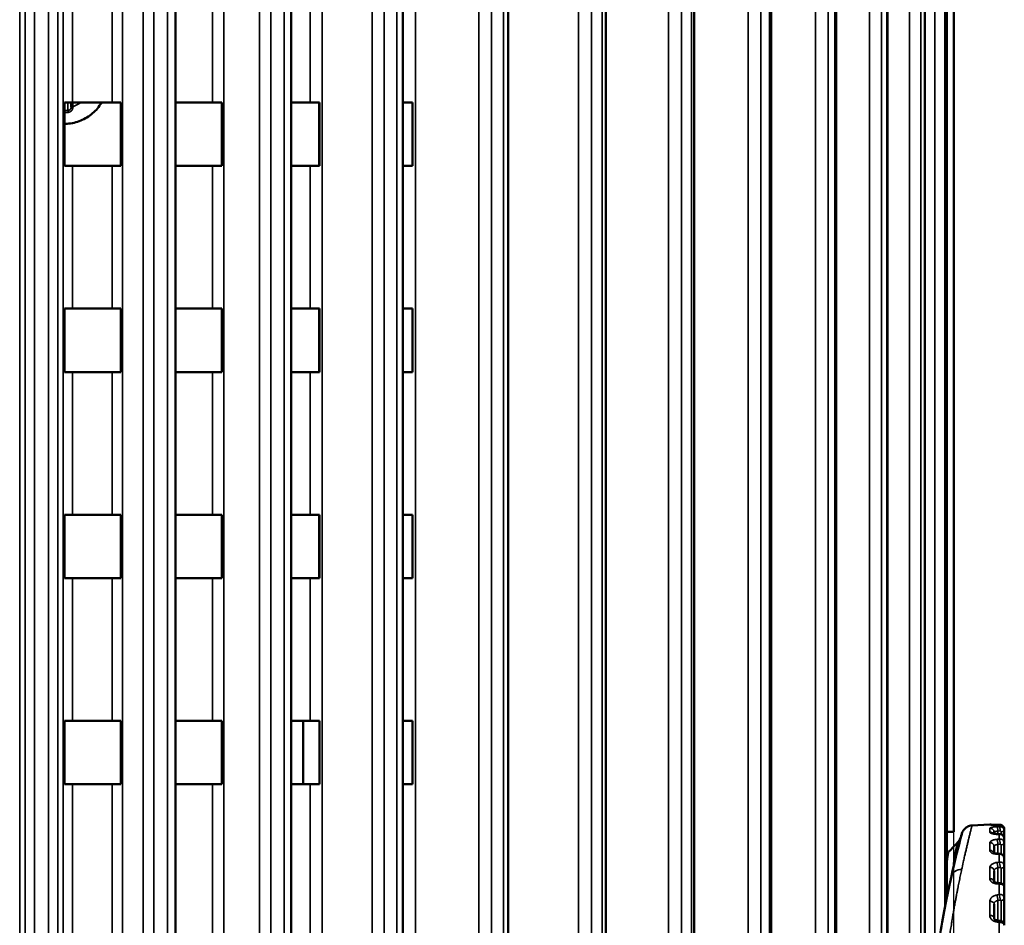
# Model space of a CAD drawing. Header units: millimetres. Extents: x 38 to 2514, y 38 to 1622.
# Tile 72 of 244: x 1073 to 1135, y 816 to 873. Entities that reach past the tile are written whole.
import ezdxf

# ---------------------------------------------------------------- set-up
doc = ezdxf.new("R2010")
doc.units = ezdxf.units.MM
doc.header["$LTSCALE"] = 7.692308
for name, color, linetype, lineweight in [('Dimension (ISO)', 7, 'Continuous', 25), ('Visible (ISO)', 7, 'Continuous', 50), ('Visible Narrow (ISO)', 7, 'Continuous', 35)]:
    doc.layers.add(name, color=color, linetype=linetype, lineweight=lineweight)
doc.styles.add('Note Text (ANSI)', font='tahoma.ttf')
doc.dimstyles.new('Default (ISO)', dxfattribs={"dimscale": 7.692308, "dimtxt": 1, "dimasz": 2.5, "dimexe": 3.175, "dimexo": 0, "dimgap": 0.762, "dimtad": 1, "dimrnd": 1e-08, "dimzin": 0, "dimdsep": 46, "dimtxsty": 'Note Text (ANSI)', "dimcen": 0.09, "dimdle": 10, "dimclrd": 1, "dimclre": 1, "dimclrt": 1, "dimazin": 0, "dimtfac": 3.5052, "dimtmove": 0, "dimatfit": 3, "dimfxl": 1, "dimtolj": 1, "dimtzin": 0, "dimlwd": -1, "dimlwe": -1, "dimarcsym": 0})

# ---------------------------------------------------------------- blocks, each defined once
blk = doc.blocks.new('*D19')
at = {"layer": 'Defpoints', "color": 0, "transparency": 16777216}
for p in [(1132.115, 1063.33), (1017.115, 770.693), (1132.115, 770.693)]:
    blk.add_point(p, dxfattribs=at)
at = {"layer": 'Dimension (ISO)', "color": 1, "transparency": 16777216}
for p, q in [((1017.115, 770.693), (1017.115, 1087.753)), ((1132.115, 770.693), (1132.115, 1087.753)), ((1036.346, 1063.33), (1112.885, 1063.33))]:
    blk.add_line(p, q, dxfattribs=at)
for points in [[(1036.346, 1066.535), (1036.346, 1060.125), (1017.115, 1063.33)], [(1112.885, 1066.535), (1112.885, 1060.125), (1132.115, 1063.33)]]:
    blk.add_solid(points, dxfattribs=at)
at = {"layer": 'Dimension (ISO)', "color": 1, "transparency": 16777216, "insert": (1024.38, 1079.255), "char_height": 7.69231, "attachment_point": 1, "style": 'Note Text (ANSI)'}
blk.add_mtext('\\A1;115.00 mm [4.528 in]', dxfattribs=at)

msp = doc.modelspace()

# ---------------------------------------------------------------- linework, layer by layer
at = {"layer": 'Visible (ISO)'}
for p, q in [((1083.066, 927.129), (1083.066, 775.343)), ((1090.354, 926.959), (1090.354, 775.343)), ((1097.384, 926.795), (1097.384, 775.343)), ((1104.035, 926.606), (1104.035, 775.343)), ((1110.192, 926.434), (1110.192, 775.343)), ((1115.751, 926.233), (1115.751, 775.343)), ((1120.616, 926.002), (1120.616, 775.343)), ((1124.704, 925.811), (1124.704, 775.343)), ((1127.946, 925.517), (1127.946, 775.343)), ((1130.286, 925.314), (1130.286, 775.343)), ((1131.683, 925.143), (1131.683, 817.676)), ((1132.115, 821.843), (1132.115, 924.943)), ((1076.059, 863.843), (1076.059, 867.843)), ((1076.565, 867.843), (1076.059, 867.843)), ((1076.485, 867.843), (1076.485, 867.579)), ((1079.073, 867.843), (1076.565, 867.843)), ((1079.073, 867.843), (1079.616, 867.843)), ((1079.616, 867.843), (1079.616, 863.843)), ((1085.404, 867.843), (1083.066, 867.843)), ((1085.404, 867.843), (1085.975, 867.843)), ((1085.975, 867.843), (1085.975, 863.843)), ((1091.551, 867.843), (1090.354, 867.843)), ((1091.551, 867.843), (1092.14, 867.843)), ((1092.115, 863.843), (1092.115, 867.843)), ((1092.14, 867.843), (1092.14, 863.843)), ((1097.408, 867.843), (1097.384, 867.843)), ((1097.408, 867.843), (1098.005, 867.843)), ((1098.005, 867.843), (1098.005, 863.843)), ((1076.485, 867.556), (1076.485, 867.579)), ((1076.565, 863.843), (1076.059, 863.843)), ((1079.073, 863.843), (1076.565, 863.843)), ((1079.073, 863.843), (1079.616, 863.843)), ((1085.404, 863.843), (1083.066, 863.843)), ((1085.404, 863.843), (1085.975, 863.843)), ((1091.551, 863.843), (1090.354, 863.843)), ((1091.551, 863.843), (1092.14, 863.843)), ((1097.408, 863.843), (1097.384, 863.843)), ((1097.408, 863.843), (1098.005, 863.843)), ((1076.059, 850.843), (1076.059, 854.843)), ((1076.565, 854.843), (1076.059, 854.843)), ((1079.073, 854.843), (1076.565, 854.843)), ((1079.073, 854.843), (1079.616, 854.843)), ((1079.616, 854.843), (1079.616, 850.843)), ((1085.404, 854.843), (1083.066, 854.843)), ((1085.404, 854.843), (1085.975, 854.843)), ((1085.975, 854.843), (1085.975, 850.843)), ((1091.551, 854.843), (1090.354, 854.843)), ((1091.551, 854.843), (1092.14, 854.843)), ((1092.115, 850.843), (1092.115, 854.843)), ((1092.14, 854.843), (1092.14, 850.843)), ((1097.408, 854.843), (1097.384, 854.843)), ((1097.408, 854.843), (1098.005, 854.843)), ((1098.005, 854.843), (1098.005, 850.843)), ((1076.565, 850.843), (1076.059, 850.843)), ((1079.073, 850.843), (1076.565, 850.843)), ((1079.073, 850.843), (1079.616, 850.843)), ((1085.404, 850.843), (1083.066, 850.843)), ((1085.404, 850.843), (1085.975, 850.843)), ((1091.551, 850.843), (1090.354, 850.843)), ((1091.551, 850.843), (1092.14, 850.843)), ((1097.408, 850.843), (1097.384, 850.843)), ((1097.408, 850.843), (1098.005, 850.843)), ((1076.059, 837.843), (1076.059, 841.843)), ((1076.565, 841.843), (1076.059, 841.843)), ((1079.073, 841.843), (1076.565, 841.843)), ((1079.073, 841.843), (1079.616, 841.843)), ((1079.616, 841.843), (1079.616, 837.843)), ((1085.404, 841.843), (1083.066, 841.843)), ((1085.404, 841.843), (1085.975, 841.843)), ((1085.975, 841.843), (1085.975, 837.843)), ((1091.551, 841.843), (1090.354, 841.843)), ((1091.551, 841.843), (1092.14, 841.843)), ((1092.115, 837.843), (1092.115, 841.843)), ((1092.14, 841.843), (1092.14, 837.843)), ((1097.408, 841.843), (1097.384, 841.843)), ((1097.408, 841.843), (1098.005, 841.843)), ((1098.005, 841.843), (1098.005, 837.843)), ((1076.565, 837.843), (1076.059, 837.843)), ((1079.073, 837.843), (1076.565, 837.843)), ((1079.073, 837.843), (1079.616, 837.843)), ((1085.404, 837.843), (1083.066, 837.843)), ((1085.404, 837.843), (1085.975, 837.843)), ((1091.551, 837.843), (1090.354, 837.843)), ((1091.551, 837.843), (1092.14, 837.843)), ((1097.408, 837.843), (1097.384, 837.843)), ((1097.408, 837.843), (1098.005, 837.843)), ((1076.059, 824.843), (1076.059, 828.843)), ((1076.565, 828.843), (1076.059, 828.843)), ((1079.073, 828.843), (1076.565, 828.843)), ((1079.073, 828.843), (1079.616, 828.843)), ((1079.616, 828.843), (1079.616, 824.843)), ((1085.404, 828.843), (1083.066, 828.843)), ((1085.404, 828.843), (1085.975, 828.843)), ((1085.975, 828.843), (1085.975, 824.843)), ((1091.551, 828.843), (1090.354, 828.843)), ((1091.115, 824.843), (1091.115, 828.843)), ((1091.551, 828.843), (1092.14, 828.843)), ((1092.14, 828.843), (1092.14, 824.843)), ((1097.408, 828.843), (1097.384, 828.843)), ((1097.408, 828.843), (1098.005, 828.843)), ((1098.005, 828.843), (1098.005, 824.843)), ((1076.565, 824.843), (1076.059, 824.843)), ((1079.073, 824.843), (1076.565, 824.843)), ((1079.073, 824.843), (1079.616, 824.843)), ((1085.404, 824.843), (1083.066, 824.843)), ((1085.404, 824.843), (1085.975, 824.843)), ((1091.551, 824.843), (1090.354, 824.843)), ((1091.551, 824.843), (1092.14, 824.843)), ((1097.408, 824.843), (1097.384, 824.843)), ((1097.408, 824.843), (1098.005, 824.843)), ((1131.683, 821.843), (1132.114, 821.843)), ((1132.115, 821.843), (1132.114, 821.843)), ((1133.269, 822.236), (1134.393, 822.295)), ((1134.656, 821.815), (1134.656, 821.714)), ((1134.85, 822.278), (1134.993, 822.283)), ((1135.306, 821.884), (1135.306, 821.983)), ((1135.306, 821.884), (1135.306, 821.398)), ((1132.356, 821.161), (1132.356, 821.161)), ((1132.568, 821.487), (1132.568, 821.487)), ((1134.86, 821.699), (1135.003, 821.699)), ((1135.306, 821.106), (1135.306, 821.398)), ((1131.815, 820.59), (1131.815, 820.59)), ((1134.656, 820.919), (1134.656, 820.502)), ((1135.306, 821.106), (1135.306, 820.156)), ((1134.869, 820.46), (1135.012, 820.455)), ((1135.306, 819.682), (1135.306, 820.156)), ((1132.074, 819.492), (1132.074, 819.492)), ((1134.656, 819.386), (1134.656, 818.697)), ((1135.306, 819.682), (1135.306, 818.31)), ((1134.878, 818.614), (1135.021, 818.604)), ((1135.306, 817.676), (1135.306, 818.31)), ((1135.306, 817.676), (1135.306, 816.15)), ((1134.656, 817.283), (1134.656, 816.401)), ((1134.887, 816.243), (1135.03, 816.228))]:
    msp.add_line(p, q, dxfattribs=at)
for start, end in [(66.34034, 93), (23.64769, 23.65165)]:
    msp.add_arc((1134.406, 822.045), 0.25, start, end, dxfattribs=at)
msp.add_ellipse((1134.406, 816.401), major_axis=(0.25, 0), ratio=0.640557, start_param=0.000001, end_param=0.000124, dxfattribs=at)
for points, knots in [([(1076.059, 866.499), (1076.081, 866.499), (1076.103, 866.5), (1076.419, 866.509), (1076.711, 866.565), (1077.262, 866.766), (1077.521, 866.91), (1077.981, 867.274), (1078.182, 867.493), (1078.366, 867.773), (1078.388, 867.807), (1078.409, 867.843)], [1.575779, 1.575779, 1.575779, 1.575779, 1.599997, 1.599997, 1.92, 1.92, 2.240003, 2.240003, 2.560004, 2.560004, 2.604735, 2.604735, 2.604735, 2.604735]), ([(1132.592, 821.577), (1132.605, 821.624), (1132.614, 821.66), (1132.624, 821.695), (1132.626, 821.704), (1132.628, 821.713), (1132.629, 821.715), (1132.629, 821.717), (1132.629, 821.717), (1132.63, 821.718), (1132.63, 821.719), (1132.63, 821.719), (1132.63, 821.719), (1132.63, 821.721), (1132.63, 821.721), (1132.631, 821.722), (1132.631, 821.723), (1132.631, 821.724), (1132.632, 821.725), (1132.633, 821.731), (1132.634, 821.735), (1132.658, 821.814), (1132.694, 821.885), (1132.784, 822.01), (1132.841, 822.066), (1132.967, 822.155), (1133.039, 822.189), (1133.164, 822.224), (1133.216, 822.233), (1133.269, 822.236)], [0.0067225, 0.0067225, 0.0067225, 0.0067225, 0.1102706, 0.1102706, 0.163125, 0.163125, 0.1883626, 0.1883626, 0.2072902, 0.2072902, 0.2090648, 0.2090648, 0.210496, 0.210496, 0.2108572, 0.2108572, 0.2110372, 0.2110372, 0.2114021, 0.2114021, 0.212853, 0.212853, 0.236034, 0.236034, 0.2591975, 0.2591975, 0.2823609, 0.2823609, 0.2981747, 0.2981747, 0.2981747, 0.2981747]), ([(1134.455, 822.277), (1134.455, 822.277), (1134.455, 822.277), (1134.456, 822.277), (1134.459, 822.277), (1134.47, 822.276), (1134.48, 822.275), (1134.51, 822.274), (1134.533, 822.273), (1134.593, 822.273), (1134.632, 822.273), (1134.72, 822.274), (1134.77, 822.275), (1134.832, 822.277), (1134.841, 822.277), (1134.85, 822.278)], [0.04076195, 0.04076195, 0.04076195, 0.04076195, 0.04160686, 0.04160686, 0.0467903, 0.0467903, 0.05494837, 0.05494837, 0.0670483, 0.0670483, 0.08198095, 0.08198095, 0.09808268, 0.09808268, 0.10093156, 0.10093156, 0.10093156, 0.10093156]), ([(1134.57, 821.735), (1134.57, 821.735), (1134.57, 821.735), (1134.573, 821.734), (1134.578, 821.732), (1134.593, 821.727), (1134.605, 821.724), (1134.636, 821.717), (1134.657, 821.713), (1134.709, 821.706), (1134.741, 821.703), (1134.802, 821.7), (1134.831, 821.699), (1134.86, 821.699)], [0.03176577, 0.03176577, 0.03176577, 0.03176577, 0.03397898, 0.03397898, 0.03991267, 0.03991267, 0.04725303, 0.04725303, 0.05649708, 0.05649708, 0.06763271, 0.06763271, 0.07654008, 0.07654008, 0.07654008, 0.07654008]), ([(1134.993, 822.283), (1135.026, 822.285), (1135.059, 822.281), (1135.12, 822.263), (1135.15, 822.248), (1135.202, 822.212), (1135.226, 822.189), (1135.264, 822.138), (1135.28, 822.109), (1135.3, 822.048), (1135.306, 822.016), (1135.306, 821.983)], [0, 0, 0, 0, 0.00970677, 0.00970677, 0.01927586, 0.01927586, 0.02886409, 0.02886409, 0.03845255, 0.03845255, 0.04819511, 0.04819511, 0.04819511, 0.04819511]), ([(1131.97, 819.031), (1132.178, 819.966), (1132.362, 820.691), (1132.515, 821.283), (1132.545, 821.398), (1132.568, 821.487)], [0, 0, 0, 0, 0.4940262, 0.4940262, 0.6464135, 0.6464135, 0.6464135, 0.6464135]), ([(1132.356, 821.161), (1132.392, 821.2), (1132.426, 821.241), (1132.485, 821.327), (1132.51, 821.372), (1132.54, 821.434), (1132.547, 821.451), (1132.561, 821.484), (1132.567, 821.5), (1132.575, 821.522), (1132.577, 821.529), (1132.582, 821.543), (1132.584, 821.55), (1132.588, 821.562), (1132.589, 821.566), (1132.591, 821.573), (1132.591, 821.575), (1132.592, 821.576)], [0, 0, 0, 0, 0.0158981, 0.0158981, 0.03138437, 0.03138437, 0.03701664, 0.03701664, 0.04280718, 0.04280718, 0.04577979, 0.04577979, 0.05015681, 0.05015681, 0.05494841, 0.05494841, 0.06173841, 0.06173841, 0.06173841, 0.06173841]), ([(1132.589, 821.568), (1132.603, 821.62), (1132.614, 821.658), (1132.624, 821.695), (1132.626, 821.704), (1132.628, 821.713), (1132.629, 821.715), (1132.629, 821.717), (1132.629, 821.717), (1132.629, 821.717)], [0, 0, 0, 0, 0.1102674, 0.1102674, 0.1631214, 0.1631214, 0.1883571, 0.1883571, 0.2042536, 0.2042536, 0.2042536, 0.2042536]), ([(1135.003, 821.699), (1135.035, 821.699), (1135.068, 821.694), (1135.13, 821.673), (1135.159, 821.658), (1135.21, 821.62), (1135.233, 821.596), (1135.27, 821.543), (1135.284, 821.514), (1135.302, 821.456), (1135.306, 821.427), (1135.306, 821.398)], [0, 0, 0, 0, 0.00976471, 0.00976471, 0.01939779, 0.01939779, 0.02906396, 0.02906396, 0.03870117, 0.03870117, 0.04722642, 0.04722642, 0.04722642, 0.04722642]), ([(1131.683, 820.474), (1131.722, 820.502), (1131.758, 820.534), (1131.8, 820.574), (1131.807, 820.582), (1131.815, 820.59)], [0.05012878, 0.05012878, 0.05012878, 0.05012878, 0.06490206, 0.06490206, 0.06840492, 0.06840492, 0.06840492, 0.06840492]), ([(1131.683, 820.474), (1131.722, 820.503), (1131.759, 820.535), (1131.801, 820.575), (1131.808, 820.583), (1131.815, 820.59)], [0.04989159, 0.04989159, 0.04989159, 0.04989159, 0.06489283, 0.06489283, 0.06810808, 0.06810808, 0.06810808, 0.06810808]), ([(1134.627, 820.518), (1134.627, 820.518), (1134.628, 820.517), (1134.634, 820.513), (1134.642, 820.508), (1134.663, 820.498), (1134.677, 820.493), (1134.713, 820.481), (1134.735, 820.476), (1134.788, 820.466), (1134.819, 820.463), (1134.857, 820.46), (1134.863, 820.46), (1134.869, 820.46)], [0.0237957, 0.0237957, 0.0237957, 0.0237957, 0.02820923, 0.02820923, 0.03547319, 0.03547319, 0.0431191, 0.0431191, 0.05196874, 0.05196874, 0.0619214, 0.0619214, 0.06385258, 0.06385258, 0.06385258, 0.06385258]), ([(1135.012, 820.455), (1135.045, 820.453), (1135.078, 820.447), (1135.14, 820.424), (1135.169, 820.407), (1135.219, 820.366), (1135.242, 820.341), (1135.276, 820.287), (1135.29, 820.257), (1135.303, 820.203), (1135.306, 820.179), (1135.306, 820.156)], [0, 0, 0, 0, 0.00989852, 0.00989852, 0.01965859, 0.01965859, 0.02941971, 0.02941971, 0.03905464, 0.03905464, 0.04610865, 0.04610865, 0.04610865, 0.04610865]), ([(1132.568, 791.199), (1132.496, 791.473), (1132.358, 791.998), (1132.009, 793.459), (1131.795, 794.411), (1131.362, 796.67), (1131.139, 798.018), (1130.779, 800.938), (1130.641, 802.551), (1130.515, 805.791), (1130.524, 807.458), (1130.679, 810.635), (1130.825, 812.187), (1131.195, 815.031), (1131.422, 816.356), (1131.755, 818.045), (1131.866, 818.566), (1131.97, 819.031)], [0, 0, 0, 0, 0.468295, 0.468295, 0.935598, 0.935598, 1.422324, 1.422324, 1.917027, 1.917027, 2.404433, 2.404433, 2.886119, 2.886119, 3.374467, 3.374467, 3.620462, 3.620462, 3.620462, 3.620462]), ([(1134.654, 818.701), (1134.654, 818.701), (1134.656, 818.697), (1134.666, 818.686), (1134.671, 818.682), (1134.689, 818.669), (1134.704, 818.659), (1134.742, 818.642), (1134.764, 818.635), (1134.816, 818.621), (1134.847, 818.616), (1134.878, 818.614)], [0.01282106, 0.01282106, 0.01282106, 0.01282106, 0.02265879, 0.02265879, 0.02799899, 0.02799899, 0.0368219, 0.0368219, 0.0455632, 0.0455632, 0.05534744, 0.05534744, 0.05534744, 0.05534744]), ([(1135.021, 818.604), (1135.055, 818.601), (1135.089, 818.593), (1135.15, 818.568), (1135.179, 818.55), (1135.229, 818.507), (1135.251, 818.481), (1135.283, 818.425), (1135.294, 818.395), (1135.304, 818.346), (1135.306, 818.328), (1135.306, 818.31)], [0, 0, 0, 0, 0.01011225, 0.01011225, 0.02005549, 0.02005549, 0.02990883, 0.02990883, 0.03944506, 0.03944506, 0.04489084, 0.04489084, 0.04489084, 0.04489084]), ([(1134.656, 816.401), (1134.656, 816.386), (1134.659, 816.37), (1134.681, 816.338), (1134.693, 816.324), (1134.726, 816.296), (1134.75, 816.282), (1134.801, 816.26), (1134.828, 816.252), (1134.867, 816.245), (1134.877, 816.244), (1134.887, 816.243)], [0, 0, 0, 0, 0.01690377, 0.01690377, 0.026464, 0.026464, 0.03707785, 0.03707785, 0.04633383, 0.04633383, 0.04940506, 0.04940506, 0.04940506, 0.04940506]), ([(1135.03, 816.228), (1135.064, 816.224), (1135.098, 816.215), (1135.16, 816.187), (1135.189, 816.168), (1135.238, 816.123), (1135.259, 816.097), (1135.288, 816.04), (1135.298, 816.01), (1135.305, 815.967), (1135.306, 815.953), (1135.306, 815.94)], [0, 0, 0, 0, 0.01034987, 0.01034987, 0.02047597, 0.02047597, 0.03038056, 0.03038056, 0.03966382, 0.03966382, 0.04363354, 0.04363354, 0.04363354, 0.04363354]), ([(1135.306, 816.15), (1135.306, 816.12), (1135.301, 816.09), (1135.289, 816.056), (1135.287, 816.05), (1135.285, 816.044)], [0, 0, 0, 0, 0.00896632, 0.00896632, 0.01080782, 0.01080782, 0.01080782, 0.01080782])]:
    msp.add_open_spline(points, degree=3, knots=knots, dxfattribs=at)
msp.add_open_spline([(1131.815, 820.59), (1131.995, 820.781), (1132.176, 820.971), (1132.356, 821.161)], degree=3, dxfattribs=at)
at = {"layer": 'Visible Narrow (ISO)'}
for p, q in [((1073.241, 929.943), (1073.241, 775.343)), ((1075.989, 775.343), (1075.989, 929.943)), ((1079.718, 929.943), (1079.718, 775.343)), ((1086.108, 929.943), (1086.108, 775.343)), ((1092.301, 929.943), (1092.301, 775.343)), ((1098.192, 929.943), (1098.192, 775.343)), ((1073.589, 927.247), (1073.589, 775.343)), ((1075.642, 927.247), (1075.642, 775.343)), ((1081.028, 927.247), (1081.028, 775.343)), ((1088.358, 927.247), (1088.358, 775.343)), ((1095.452, 927.247), (1095.452, 775.343)), ((1102.19, 927.247), (1102.19, 775.343)), ((1108.456, 927.247), (1108.456, 775.343)), ((1114.143, 927.247), (1114.143, 775.343)), ((1119.153, 927.247), (1119.153, 775.343)), ((1123.402, 927.247), (1123.402, 775.343)), ((1126.816, 927.247), (1126.816, 775.343)), ((1129.337, 927.247), (1129.337, 775.343)), ((1130.921, 927.247), (1130.921, 812.89)), ((1074.184, 924.943), (1074.184, 775.343)), ((1075.047, 924.943), (1075.047, 775.343)), ((1081.692, 924.943), (1081.692, 775.343)), ((1082.548, 924.943), (1082.548, 775.343)), ((1089.08, 924.943), (1089.08, 775.343)), ((1089.914, 924.943), (1089.914, 775.343)), ((1096.22, 924.943), (1096.22, 775.343)), ((1097.018, 924.943), (1097.018, 775.343)), ((1102.99, 924.943), (1102.991, 775.343)), ((1103.738, 924.943), (1103.738, 775.343)), ((1109.275, 924.943), (1109.276, 775.343)), ((1109.96, 924.943), (1109.961, 775.343)), ((1114.967, 924.943), (1114.968, 775.343)), ((1115.578, 924.943), (1115.578, 775.343)), ((1119.969, 924.943), (1119.969, 775.343)), ((1120.494, 924.943), (1120.495, 775.343)), ((1124.194, 924.943), (1124.195, 775.343)), ((1124.626, 924.943), (1124.626, 775.343)), ((1127.571, 924.943), (1127.572, 775.343)), ((1127.902, 924.943), (1127.902, 775.343)), ((1130.042, 924.943), (1130.043, 775.343)), ((1130.266, 924.943), (1130.266, 775.343)), ((1131.565, 924.943), (1131.565, 817.075)), ((1131.678, 924.943), (1131.678, 817.653)), ((1132.113, 924.943), (1132.114, 821.843)), ((1076.565, 867.843), (1076.565, 876.843)), ((1079.073, 876.843), (1079.073, 867.843)), ((1085.404, 876.843), (1085.404, 867.843)), ((1091.551, 876.843), (1091.551, 867.843)), ((1097.408, 876.843), (1097.408, 867.843)), ((1076.285, 867.828), (1076.059, 867.828)), ((1076.285, 867.843), (1076.285, 867.828)), ((1076.285, 867.345), (1076.285, 867.828)), ((1076.585, 867.843), (1076.585, 867.578)), ((1076.565, 854.843), (1076.565, 863.843)), ((1079.073, 863.843), (1079.073, 854.843)), ((1085.404, 863.843), (1085.404, 854.843)), ((1091.551, 863.843), (1091.551, 854.843)), ((1097.408, 863.843), (1097.408, 854.843)), ((1076.565, 841.843), (1076.565, 850.843)), ((1079.073, 850.843), (1079.073, 841.843)), ((1085.404, 850.843), (1085.404, 841.843)), ((1091.551, 850.843), (1091.551, 841.843)), ((1097.408, 850.843), (1097.408, 841.843)), ((1076.565, 828.843), (1076.565, 837.843)), ((1079.073, 837.843), (1079.073, 828.843)), ((1085.404, 837.843), (1085.404, 828.843)), ((1091.551, 837.843), (1091.551, 828.843)), ((1097.408, 837.843), (1097.408, 828.843)), ((1076.565, 775.343), (1076.565, 824.843)), ((1079.073, 775.343), (1079.073, 824.843)), ((1085.404, 775.343), (1085.404, 824.843)), ((1091.551, 775.343), (1091.551, 824.843)), ((1097.408, 775.343), (1097.408, 824.843)), ((1134.393, 822.295), (1134.393, 822.283)), ((1134.393, 822.061), (1134.393, 821.81)), ((1134.99, 822.283), (1134.847, 822.277)), ((1134.847, 822.169), (1134.99, 822.18)), ((1134.904, 821.883), (1135.047, 821.894)), ((1134.904, 821.883), (1134.904, 821.699)), ((1134.99, 822.18), (1134.99, 822.283)), ((1135.099, 821.846), (1135.099, 821.684)), ((1134.393, 821.151), (1134.393, 820.66)), ((1134.99, 821.689), (1134.847, 821.689)), ((1134.847, 821.369), (1134.99, 821.384)), ((1134.99, 821.384), (1134.99, 821.689)), ((1134.904, 821.046), (1135.047, 821.062)), ((1134.904, 821.046), (1134.904, 820.459)), ((1135.099, 821.018), (1135.099, 820.439)), ((1134.99, 820.425), (1134.847, 820.43)), ((1134.847, 819.912), (1134.99, 819.932)), ((1134.99, 819.932), (1134.99, 820.425)), ((1134.393, 819.594), (1134.393, 818.885)), ((1134.904, 819.566), (1135.047, 819.586)), ((1134.904, 819.566), (1134.904, 818.612)), ((1135.099, 819.549), (1135.099, 818.588)), ((1134.503, 818.679), (1134.503, 818.679)), ((1134.99, 818.545), (1134.847, 818.556)), ((1134.99, 817.885), (1134.99, 818.545)), ((1134.393, 817.457), (1134.393, 816.561)), ((1134.847, 817.862), (1134.99, 817.885)), ((1134.904, 817.508), (1135.047, 817.531)), ((1134.904, 817.508), (1134.904, 816.241)), ((1135.099, 817.502), (1135.099, 816.212)), ((1134.99, 816.132), (1134.847, 816.147)), ((1134.99, 815.334), (1134.99, 816.132))]:
    msp.add_line(p, q, dxfattribs=at)
for centre, major_axis, ratio, start_param, end_param in [((1076.285, 868.028), (-0.016, -0.2), 0.999183, 0.078209, 0.462341), ((1076.045, 869.243), (1.75, 0), 0.999981, 5.02608, 5.355545), ((1076.045, 867.374), (-0.81, 0), 0.037777, 1.587651, 1.871645), ((1076.045, 867.225), (-0.84, 0), 0.003668, 1.587117, 1.86495), ((1076.285, 867.251), (-0.0012, 0.1), 0.032156, 4.418227, 5.933865), ((1076.585, 867.579), (-0.1, 0), 0.006109, 0, 1.570796), ((1076.585, 867.556), (-0.1, 0), 0.0292, 0.00002, 1.57822), ((1076.54, 867.651), (-0.04, 1.263), 0.034474, 4.633917, 4.653947), ((1134.406, 822.034), (0.25, 0), 0.999285, 1.320387, 1.623156), ((1134.406, 821.815), (0.25, 0), 0.985309, 0.000001, 1.623157), ((1134.406, 821.568), (0.25, 0), 0.969588, 0.714682, 1.623156), ((1134.406, 822.034), (0.224, 0.111), 0.999566, 6.283118, 6.283185), ((1134.86, 822.028), (-0.01, 0.25), 0.175809, 6.283154, 6.356514), ((1134.86, 821.921), (-0.019, 0.249), 0.163867, 4.546565, 6.14433), ((1135.006, 821.984), (0.281, -0.106), 0.996644, 0.36075, 1.983911), ((1135.003, 822.034), (-0.01, 0.25), 0.175796, 0, 0.074945), ((1135.006, 821.883), (-0.294, -0.06), 0.989656, 2.942088, 4.565254), ((1135.003, 821.932), (-0.019, 0.249), 0.163912, 4.54661, 6.145942), ((1135.049, 821.845), (0.0427, 0.0268), 0.973162, 5.735425, 7.358062), ((1135.056, 821.884), (0.25, 0), 0.15471, 4.886922, 6.283185), ((1134.406, 820.919), (0.25, 0), 0.92827, 0, 1.623156), ((1134.86, 821.449), (0, 0.25), 0.180067, 6.283149, 6.569318), ((1134.86, 821.134), (-0.027, 0.249), 0.144764, 4.335479, 5.933243), ((1135.003, 821.449), (0, 0.25), 0.179997, 0, 0.287748), ((1135.006, 821.401), (0.298, -0.032), 0.960025, 0.10349, 1.726652), ((1135.006, 821.103), (-0.299, -0.026), 0.939351, 3.060371, 4.683537), ((1135.003, 821.149), (-0.027, 0.249), 0.144864, 4.335516, 5.934847), ((1134.406, 820.436), (0.25, 0), 0.897515, 0.327103, 1.623156), ((1135.049, 821.015), (0.0469, 0.019), 0.912, 5.929157, 7.551795), ((1135.056, 821.106), (0.25, 0), 0.356738, 4.886922, 6.283185), ((1131.398, 820.716), (-0.993, 0.118), 0.801676, 2.511978, 2.710154), ((1134.86, 820.21), (0.009, 0.25), 0.176454, 6.283149, 6.782146), ((1134.86, 819.7), (0.034, -0.248), 0.119334, 0.984174, 2.581939), ((1135.003, 820.205), (0.009, 0.25), 0.176331, 0, 0.500572), ((1135.006, 820.16), (0.3, -0.019), 0.881515, 0.056213, 1.679374), ((1135.006, 819.678), (-0.3, -0.017), 0.848035, 3.093905, 4.71707), ((1135.003, 819.72), (0.034, -0.248), 0.119485, 0.984202, 2.583533), ((1132.653, 818.879), (-0.683, 0.153), 0.816609, 4.945527, 6.283187), ((1134.406, 819.386), (0.25, 0), 0.830661, 0, 1.623156), ((1135.049, 819.544), (-0.0486, -0.0144), 0.817009, 2.903761, 4.526398), ((1135.056, 819.682), (0.25, 0), 0.543174, 4.886922, 6.283185), ((1134.406, 818.688), (0.25, 0), 0.786217, 0.048464, 1.623156), ((1134.86, 818.365), (0.018, 0.249), 0.16513, 6.283153, 6.994402), ((1135.003, 818.354), (0.018, 0.249), 0.164959, 0, 0.712819), ((1135.006, 818.315), (0.3, -0.014), 0.764479, 0.035656, 1.658817), ((1134.406, 817.283), (0.25, 0), 0.696748, 0, 1.623156), ((1134.86, 817.682), (0.039, -0.247), 0.088689, 0.775871, 2.373636), ((1135.006, 817.67), (-0.3, -0.013), 0.719662, 3.110639, 4.733804), ((1135.003, 817.705), (0.039, -0.247), 0.088884, 0.775889, 2.37522), ((1135.049, 817.496), (-0.0494, -0.0118), 0.68824, 2.978796, 4.601434), ((1135.056, 817.676), (0.25, 0), 0.705872, 4.886922, 6.283185), ((1134.406, 816.401), (0.25, 0), 0.640557, 0.000123, 1.623156), ((1134.86, 815.994), (0.026, 0.249), 0.146589, 6.283161, 7.205592), ((1135.003, 815.979), (0.026, 0.249), 0.146377, 0, 0.923999), ((1135.056, 816.15), (0.25, 0), 0.705872, 5.784152, 6.283185), ((1135.006, 815.947), (0.3, -0.011), 0.614031, 0.023369, 1.64653)]:
    msp.add_ellipse(centre, major_axis=major_axis, ratio=ratio, start_param=start_param, end_param=end_param, dxfattribs=at)
for points, knots in [([(1076.485, 867.556), (1076.485, 867.544), (1076.484, 867.532), (1076.483, 867.52), (1076.482, 867.518), (1076.482, 867.515), (1076.481, 867.512), (1076.479, 867.5), (1076.476, 867.488), (1076.472, 867.477), (1076.471, 867.475), (1076.47, 867.473), (1076.469, 867.471), (1076.464, 867.458), (1076.458, 867.446), (1076.45, 867.435), (1076.443, 867.424), (1076.434, 867.413), (1076.425, 867.404), (1076.424, 867.403), (1076.423, 867.402), (1076.422, 867.402), (1076.414, 867.393), (1076.404, 867.386), (1076.394, 867.379), (1076.392, 867.378), (1076.39, 867.376), (1076.388, 867.375), (1076.379, 867.37), (1076.37, 867.365), (1076.36, 867.361), (1076.357, 867.359), (1076.354, 867.358), (1076.35, 867.357), (1076.341, 867.354), (1076.332, 867.351), (1076.323, 867.349), (1076.319, 867.348), (1076.314, 867.348), (1076.309, 867.347), (1076.301, 867.346), (1076.293, 867.345), (1076.285, 867.345)], [0, 0, 0, 0, 0.099553, 0.099553, 0.099553, 0.125, 0.125, 0.125, 0.229794, 0.229794, 0.229794, 0.25, 0.25, 0.25, 0.373296, 0.373296, 0.373296, 0.5, 0.5, 0.5, 0.510184, 0.510184, 0.510184, 0.625, 0.625, 0.625, 0.647077, 0.647077, 0.647077, 0.75, 0.75, 0.75, 0.783913, 0.783913, 0.783913, 0.875, 0.875, 0.875, 0.920837, 0.920837, 0.920837, 1, 1, 1, 1]), ([(1132.616, 819.457), (1132.651, 819.617), (1132.684, 819.771), (1132.729, 819.972), (1132.74, 820.025), (1132.775, 820.179), (1132.797, 820.278), (1132.838, 820.461), (1132.858, 820.544), (1132.897, 820.713), (1132.916, 820.797), (1132.954, 820.956), (1132.972, 821.031), (1133.01, 821.193), (1133.031, 821.277), (1133.062, 821.407), (1133.074, 821.455), (1133.103, 821.575), (1133.12, 821.643), (1133.145, 821.744), (1133.154, 821.779), (1133.179, 821.878), (1133.193, 821.936), (1133.21, 822.005), (1133.215, 822.022), (1133.229, 822.077), (1133.237, 822.11), (1133.248, 822.153), (1133.251, 822.167), (1133.259, 822.196), (1133.262, 822.209), (1133.267, 822.227), (1133.268, 822.233), (1133.269, 822.236), (1133.269, 822.236), (1133.269, 822.236)], [0, 0, 0, 0, 0.0229932, 0.0229932, 0.03125, 0.03125, 0.0476871, 0.0476871, 0.0625, 0.0625, 0.0783386, 0.0783386, 0.09375, 0.09375, 0.1129177, 0.1129177, 0.125, 0.125, 0.1445828, 0.1445828, 0.15625, 0.15625, 0.1792086, 0.1792086, 0.1875, 0.1875, 0.2074265, 0.2074265, 0.21875, 0.21875, 0.2354163, 0.2354163, 0.25, 0.25, 0.255319, 0.255319, 0.255319, 0.255319]), ([(1134.847, 822.277), (1134.796, 822.275), (1134.748, 822.274), (1134.659, 822.272), (1134.617, 822.272), (1134.543, 822.272), (1134.509, 822.273), (1134.459, 822.275), (1134.44, 822.276), (1134.422, 822.277), (1134.419, 822.277), (1134.4, 822.279), (1134.393, 822.281), (1134.393, 822.283)], [0.0000004, 0.0000004, 0.0000004, 0.0000004, 0.2, 0.2, 0.4, 0.4, 0.6, 0.6, 0.7610054, 0.7610054, 0.8, 0.8, 1, 1, 1, 1]), ([(1134.393, 822.061), (1134.393, 822.069), (1134.399, 822.077), (1134.41, 822.085), (1134.42, 822.091), (1134.434, 822.098), (1134.45, 822.104), (1134.453, 822.105), (1134.457, 822.106), (1134.46, 822.108), (1134.481, 822.115), (1134.506, 822.121), (1134.533, 822.127), (1134.56, 822.133), (1134.588, 822.138), (1134.619, 822.143), (1134.65, 822.148), (1134.683, 822.152), (1134.721, 822.157), (1134.759, 822.161), (1134.801, 822.165), (1134.847, 822.169)], [0.0000001, 0.0000001, 0.0000001, 0.0000001, 0.1666667, 0.1666667, 0.1666667, 0.3067134, 0.3067134, 0.3067134, 0.3333333, 0.3333333, 0.3333333, 0.5, 0.5, 0.5, 0.6666667, 0.6666667, 0.6666667, 0.8333333, 0.8333333, 0.8333333, 1, 1, 1, 1]), ([(1134.847, 821.689), (1134.796, 821.689), (1134.748, 821.691), (1134.659, 821.698), (1134.617, 821.704), (1134.543, 821.718), (1134.509, 821.727), (1134.459, 821.745), (1134.44, 821.754), (1134.422, 821.766), (1134.419, 821.769), (1134.4, 821.783), (1134.393, 821.796), (1134.393, 821.81)], [0.0000004, 0.0000004, 0.0000004, 0.0000004, 0.2, 0.2, 0.4, 0.4, 0.6, 0.6, 0.7610056, 0.7610056, 0.8, 0.8, 1, 1, 1, 1]), ([(1134.656, 821.815), (1134.656, 821.817), (1134.657, 821.82), (1134.66, 821.825), (1134.663, 821.827), (1134.668, 821.831), (1134.672, 821.833), (1134.68, 821.837), (1134.685, 821.839), (1134.691, 821.842), (1134.692, 821.842), (1134.7, 821.845), (1134.708, 821.848), (1134.721, 821.852), (1134.727, 821.853), (1134.739, 821.856), (1134.746, 821.858), (1134.761, 821.861), (1134.769, 821.863), (1134.778, 821.864), (1134.779, 821.865), (1134.787, 821.866), (1134.794, 821.867), (1134.809, 821.87), (1134.817, 821.871), (1134.829, 821.873), (1134.832, 821.874), (1134.846, 821.876), (1134.857, 821.877), (1134.88, 821.88), (1134.892, 821.882), (1134.904, 821.883)], [0, 0, 0, 0, 0.0959974, 0.0959974, 0.1666667, 0.1666667, 0.2431296, 0.2431296, 0.3197641, 0.3197641, 0.3333333, 0.3333333, 0.4361913, 0.4361913, 0.5, 0.5, 0.5790762, 0.5790762, 0.6601926, 0.6601926, 0.6666667, 0.6666667, 0.7386145, 0.7386145, 0.8083931, 0.8083931, 0.8333333, 0.8333333, 0.9214593, 0.9214593, 1, 1, 1, 1]), ([(1132.145, 820.152), (1132.155, 820.23), (1132.165, 820.302), (1132.176, 820.369), (1132.183, 820.411), (1132.19, 820.451), (1132.197, 820.49), (1132.201, 820.511), (1132.205, 820.531), (1132.209, 820.551), (1132.22, 820.606), (1132.23, 820.657), (1132.241, 820.702), (1132.248, 820.733), (1132.254, 820.762), (1132.261, 820.788), (1132.264, 820.801), (1132.267, 820.814), (1132.27, 820.826), (1132.274, 820.844), (1132.279, 820.862), (1132.283, 820.878), (1132.287, 820.894), (1132.291, 820.909), (1132.294, 820.924), (1132.3, 820.946), (1132.306, 820.967), (1132.311, 820.987), (1132.313, 820.995), (1132.315, 821.003), (1132.317, 821.01), (1132.322, 821.03), (1132.327, 821.048), (1132.331, 821.064), (1132.332, 821.069), (1132.334, 821.074), (1132.335, 821.078), (1132.338, 821.089), (1132.34, 821.099), (1132.343, 821.107), (1132.345, 821.115), (1132.346, 821.122), (1132.348, 821.128), (1132.35, 821.134), (1132.351, 821.139), (1132.352, 821.144), (1132.353, 821.148), (1132.354, 821.152), (1132.355, 821.155), (1132.355, 821.155), (1132.355, 821.156), (1132.355, 821.156), (1132.356, 821.159), (1132.356, 821.161), (1132.356, 821.161), (1132.356, 821.161), (1132.356, 821.161), (1132.356, 821.161)], [0, 0, 0, 0, 0.1, 0.1, 0.1, 0.1643924, 0.1643924, 0.1643924, 0.2, 0.2, 0.2, 0.3, 0.3, 0.3, 0.3670874, 0.3670874, 0.3670874, 0.4, 0.4, 0.4, 0.45, 0.45, 0.45, 0.4973197, 0.4973197, 0.4973197, 0.5696643, 0.5696643, 0.5696643, 0.6, 0.6, 0.6, 0.6757933, 0.6757933, 0.6757933, 0.7, 0.7, 0.7, 0.7535841, 0.7535841, 0.7535841, 0.8, 0.8, 0.8, 0.8452734, 0.8452734, 0.8452734, 0.8895241, 0.8895241, 0.8895241, 0.9, 0.9, 0.9, 0.951561, 0.951561, 0.951561, 0.9592056, 0.9592056, 0.9592056, 0.9592056]), ([(1132.568, 821.487), (1132.569, 821.491), (1132.57, 821.494), (1132.574, 821.507), (1132.576, 821.517), (1132.581, 821.535), (1132.583, 821.543), (1132.587, 821.557), (1132.588, 821.562), (1132.589, 821.568)], [0.6837612, 0.6837612, 0.6837612, 0.6837612, 0.7, 0.7, 0.7507061, 0.7507061, 0.8, 0.8, 0.8350391, 0.8350391, 0.8350391, 0.8350391]), ([(1134.393, 821.151), (1134.393, 821.169), (1134.399, 821.186), (1134.41, 821.203), (1134.42, 821.217), (1134.434, 821.231), (1134.45, 821.244), (1134.453, 821.247), (1134.457, 821.249), (1134.46, 821.252), (1134.481, 821.267), (1134.506, 821.28), (1134.533, 821.292), (1134.56, 821.304), (1134.588, 821.314), (1134.619, 821.324), (1134.65, 821.333), (1134.683, 821.342), (1134.721, 821.349), (1134.759, 821.357), (1134.801, 821.364), (1134.847, 821.369)], [0.0000001, 0.0000001, 0.0000001, 0.0000001, 0.1666667, 0.1666667, 0.1666667, 0.3067134, 0.3067134, 0.3067134, 0.3333333, 0.3333333, 0.3333333, 0.5, 0.5, 0.5, 0.6666667, 0.6666667, 0.6666667, 0.8333333, 0.8333333, 0.8333333, 1, 1, 1, 1]), ([(1131.815, 820.59), (1131.815, 820.59), (1131.815, 820.59), (1131.813, 820.588), (1131.812, 820.586), (1131.811, 820.584), (1131.811, 820.583), (1131.809, 820.58), (1131.808, 820.577), (1131.806, 820.57), (1131.804, 820.566), (1131.802, 820.56), (1131.802, 820.559), (1131.801, 820.556), (1131.801, 820.555), (1131.799, 820.547), (1131.797, 820.539), (1131.793, 820.523), (1131.791, 820.516), (1131.788, 820.504), (1131.787, 820.5), (1131.783, 820.482), (1131.78, 820.465), (1131.775, 820.441), (1131.774, 820.435), (1131.771, 820.421), (1131.77, 820.413), (1131.765, 820.387), (1131.761, 820.367), (1131.756, 820.335), (1131.754, 820.325), (1131.749, 820.3), (1131.747, 820.286), (1131.741, 820.248), (1131.737, 820.223), (1131.73, 820.183), (1131.728, 820.168), (1131.723, 820.132), (1131.719, 820.108), (1131.711, 820.052), (1131.706, 820.017), (1131.699, 819.966), (1131.696, 819.951), (1131.691, 819.909), (1131.687, 819.88), (1131.683, 819.85)], [0.0250967, 0.0250967, 0.0250967, 0.0250967, 0.0315138, 0.0315138, 0.0555556, 0.0555556, 0.0588513, 0.0588513, 0.0830916, 0.0830916, 0.1066019, 0.1066019, 0.1111111, 0.1111111, 0.1176361, 0.1176361, 0.1459516, 0.1459516, 0.1666667, 0.1666667, 0.1764694, 0.1764694, 0.2112668, 0.2112668, 0.2222222, 0.2222222, 0.2353413, 0.2353413, 0.2639938, 0.2639938, 0.2777778, 0.2777778, 0.2941316, 0.2941316, 0.3201475, 0.3201475, 0.3333333, 0.3333333, 0.3528367, 0.3528367, 0.3786287, 0.3786287, 0.3888889, 0.3888889, 0.4074422, 0.4074422, 0.4074422, 0.4074422]), ([(1134.847, 820.43), (1134.796, 820.432), (1134.748, 820.437), (1134.659, 820.454), (1134.617, 820.465), (1134.542, 820.492), (1134.509, 820.508), (1134.459, 820.542), (1134.44, 820.559), (1134.422, 820.581), (1134.419, 820.586), (1134.4, 820.612), (1134.393, 820.635), (1134.393, 820.66)], [0.0000004, 0.0000004, 0.0000004, 0.0000004, 0.2, 0.2, 0.4, 0.4, 0.6, 0.6, 0.761682, 0.761682, 0.8, 0.8, 1, 1, 1, 1]), ([(1134.656, 820.919), (1134.656, 820.925), (1134.657, 820.93), (1134.66, 820.94), (1134.663, 820.944), (1134.668, 820.952), (1134.672, 820.957), (1134.68, 820.965), (1134.685, 820.969), (1134.691, 820.974), (1134.692, 820.975), (1134.7, 820.981), (1134.708, 820.986), (1134.721, 820.993), (1134.727, 820.996), (1134.739, 821.002), (1134.746, 821.005), (1134.761, 821.011), (1134.769, 821.014), (1134.778, 821.017), (1134.779, 821.017), (1134.787, 821.02), (1134.794, 821.022), (1134.809, 821.027), (1134.817, 821.029), (1134.829, 821.032), (1134.832, 821.032), (1134.846, 821.036), (1134.857, 821.038), (1134.88, 821.042), (1134.892, 821.044), (1134.904, 821.046)], [0, 0, 0, 0, 0.095997, 0.095997, 0.1666667, 0.1666667, 0.2431294, 0.2431294, 0.3197637, 0.3197637, 0.3333333, 0.3333333, 0.4361905, 0.4361905, 0.5, 0.5, 0.5790761, 0.5790761, 0.6601923, 0.6601923, 0.6666667, 0.6666667, 0.7386146, 0.7386146, 0.8083933, 0.8083933, 0.8333333, 0.8333333, 0.9214594, 0.9214594, 1, 1, 1, 1]), ([(1132.075, 819.492), (1132.077, 819.515), (1132.079, 819.538), (1132.081, 819.561), (1132.085, 819.6), (1132.089, 819.638), (1132.093, 819.676), (1132.097, 819.714), (1132.1, 819.751), (1132.104, 819.789), (1132.107, 819.811), (1132.109, 819.833), (1132.111, 819.855), (1132.122, 819.954), (1132.133, 820.054), (1132.145, 820.152)], [0.797107, 0.797107, 0.797107, 0.797107, 0.8181818, 0.8181818, 0.8181818, 0.8539147, 0.8539147, 0.8539147, 0.8886317, 0.8886317, 0.8886317, 0.9090909, 0.9090909, 0.9090909, 1, 1, 1, 1]), ([(1134.393, 819.594), (1134.393, 819.62), (1134.399, 819.646), (1134.41, 819.672), (1134.42, 819.693), (1134.434, 819.714), (1134.45, 819.733), (1134.453, 819.737), (1134.457, 819.74), (1134.46, 819.744), (1134.481, 819.766), (1134.506, 819.786), (1134.533, 819.804), (1134.56, 819.821), (1134.588, 819.836), (1134.619, 819.85), (1134.65, 819.863), (1134.683, 819.875), (1134.721, 819.886), (1134.759, 819.896), (1134.801, 819.906), (1134.847, 819.912)], [0.0000001, 0.0000001, 0.0000001, 0.0000001, 0.1666667, 0.1666667, 0.1666667, 0.3067135, 0.3067135, 0.3067135, 0.3333333, 0.3333333, 0.3333333, 0.5, 0.5, 0.5, 0.6666667, 0.6666667, 0.6666667, 0.8333333, 0.8333333, 0.8333333, 1, 1, 1, 1]), ([(1133.269, 790.449), (1133.269, 790.449), (1133.269, 790.452), (1133.267, 790.456), (1133.266, 790.461), (1133.264, 790.468), (1133.262, 790.479), (1133.258, 790.495), (1133.252, 790.517), (1133.244, 790.546), (1133.241, 790.56), (1133.237, 790.576), (1133.232, 790.594), (1133.226, 790.62), (1133.218, 790.651), (1133.209, 790.685), (1133.201, 790.718), (1133.191, 790.756), (1133.181, 790.797), (1133.171, 790.836), (1133.161, 790.879), (1133.149, 790.924), (1133.138, 790.969), (1133.126, 791.018), (1133.113, 791.069), (1133.112, 791.075), (1133.111, 791.08), (1133.109, 791.086), (1133.097, 791.135), (1133.085, 791.186), (1133.071, 791.24), (1133.058, 791.294), (1133.044, 791.351), (1133.03, 791.41), (1133.027, 791.424), (1133.023, 791.439), (1133.02, 791.453), (1133.009, 791.497), (1132.999, 791.542), (1132.987, 791.588), (1132.976, 791.637), (1132.964, 791.688), (1132.951, 791.74), (1132.94, 791.79), (1132.928, 791.841), (1132.915, 791.894), (1132.914, 791.898), (1132.914, 791.901), (1132.913, 791.904), (1132.9, 791.958), (1132.887, 792.013), (1132.874, 792.071), (1132.861, 792.128), (1132.847, 792.188), (1132.833, 792.25), (1132.819, 792.31), (1132.805, 792.374), (1132.79, 792.44), (1132.787, 792.453), (1132.784, 792.466), (1132.781, 792.48), (1132.763, 792.559), (1132.744, 792.642), (1132.725, 792.729), (1132.706, 792.814), (1132.687, 792.902), (1132.667, 792.996), (1132.65, 793.074), (1132.632, 793.156), (1132.614, 793.24), (1132.59, 793.35), (1132.566, 793.466), (1132.541, 793.587), (1132.516, 793.706), (1132.491, 793.83), (1132.464, 793.961), (1132.446, 794.051), (1132.427, 794.144), (1132.408, 794.241), (1132.381, 794.378), (1132.353, 794.521), (1132.325, 794.671), (1132.296, 794.819), (1132.267, 794.973), (1132.238, 795.134), (1132.215, 795.259), (1132.192, 795.388), (1132.168, 795.52), (1132.143, 795.661), (1132.118, 795.807), (1132.092, 795.957), (1132.067, 796.106), (1132.041, 796.26), (1132.015, 796.417), (1131.99, 796.574), (1131.964, 796.734), (1131.938, 796.899), (1131.929, 796.961), (1131.919, 797.023), (1131.91, 797.086), (1131.886, 797.241), (1131.862, 797.4), (1131.839, 797.561), (1131.816, 797.722), (1131.793, 797.885), (1131.77, 798.051), (1131.747, 798.216), (1131.725, 798.384), (1131.703, 798.554), (1131.689, 798.665), (1131.675, 798.777), (1131.661, 798.889), (1131.633, 799.113), (1131.606, 799.341), (1131.58, 799.57), (1131.555, 799.799), (1131.53, 800.03), (1131.507, 800.262), (1131.487, 800.453), (1131.469, 800.644), (1131.451, 800.837), (1131.426, 801.112), (1131.403, 801.389), (1131.381, 801.668), (1131.359, 801.95), (1131.339, 802.234), (1131.321, 802.519), (1131.314, 802.633), (1131.307, 802.746), (1131.3, 802.859), (1131.285, 803.122), (1131.271, 803.386), (1131.259, 803.651), (1131.247, 803.916), (1131.237, 804.182), (1131.229, 804.449), (1131.224, 804.609), (1131.219, 804.769), (1131.216, 804.929), (1131.209, 805.202), (1131.205, 805.477), (1131.202, 805.751), (1131.199, 806.024), (1131.198, 806.297), (1131.199, 806.571), (1131.2, 806.724), (1131.201, 806.878), (1131.203, 807.031), (1131.206, 807.287), (1131.21, 807.542), (1131.217, 807.798), (1131.223, 808.054), (1131.231, 808.31), (1131.24, 808.565), (1131.247, 808.758), (1131.255, 808.95), (1131.264, 809.142), (1131.273, 809.333), (1131.283, 809.523), (1131.294, 809.712), (1131.304, 809.902), (1131.316, 810.09), (1131.328, 810.277), (1131.34, 810.465), (1131.353, 810.651), (1131.367, 810.835), (1131.376, 810.954), (1131.385, 811.071), (1131.394, 811.188), (1131.413, 811.413), (1131.432, 811.635), (1131.452, 811.853), (1131.472, 812.07), (1131.492, 812.284), (1131.514, 812.494), (1131.533, 812.687), (1131.554, 812.876), (1131.574, 813.061), (1131.596, 813.259), (1131.619, 813.454), (1131.642, 813.643), (1131.665, 813.834), (1131.688, 814.02), (1131.712, 814.201), (1131.734, 814.371), (1131.756, 814.537), (1131.778, 814.698), (1131.802, 814.867), (1131.825, 815.032), (1131.849, 815.191), (1131.873, 815.356), (1131.896, 815.515), (1131.92, 815.669), (1131.941, 815.807), (1131.963, 815.941), (1131.983, 816.072), (1132, 816.176), (1132.017, 816.278), (1132.033, 816.377), (1132.049, 816.475), (1132.065, 816.57), (1132.081, 816.664), (1132.098, 816.762), (1132.114, 816.858), (1132.131, 816.953), (1132.147, 817.048), (1132.164, 817.142), (1132.181, 817.236), (1132.197, 817.328), (1132.214, 817.419), (1132.23, 817.511), (1132.246, 817.597), (1132.262, 817.682), (1132.278, 817.768), (1132.294, 817.852), (1132.31, 817.937), (1132.326, 818.022), (1132.342, 818.104), (1132.358, 818.188), (1132.374, 818.271), (1132.378, 818.293), (1132.383, 818.314), (1132.387, 818.335), (1132.41, 818.452), (1132.433, 818.57), (1132.457, 818.688), (1132.48, 818.805), (1132.504, 818.922), (1132.528, 819.039), (1132.552, 819.154), (1132.577, 819.269), (1132.601, 819.383), (1132.606, 819.408), (1132.611, 819.432), (1132.616, 819.457)], [0.2553332, 0.2553332, 0.2553332, 0.2553332, 0.2673526, 0.2673526, 0.2673526, 0.28125, 0.28125, 0.28125, 0.3021913, 0.3021913, 0.3021913, 0.3125, 0.3125, 0.3125, 0.328125, 0.328125, 0.328125, 0.34375, 0.34375, 0.34375, 0.358519, 0.358519, 0.358519, 0.3733486, 0.3733486, 0.3733486, 0.375, 0.375, 0.375, 0.3889076, 0.3889076, 0.3889076, 0.4029098, 0.4029098, 0.4029098, 0.40625, 0.40625, 0.40625, 0.4163447, 0.4163447, 0.4163447, 0.4269224, 0.4269224, 0.4269224, 0.4368751, 0.4368751, 0.4368751, 0.4375, 0.4375, 0.4375, 0.4474388, 0.4474388, 0.4474388, 0.4572385, 0.4572385, 0.4572385, 0.4668192, 0.4668192, 0.4668192, 0.46875, 0.46875, 0.46875, 0.4799863, 0.4799863, 0.4799863, 0.490877, 0.490877, 0.490877, 0.5, 0.5, 0.5, 0.5117968, 0.5117968, 0.5117968, 0.523281, 0.523281, 0.523281, 0.53125, 0.53125, 0.53125, 0.5425737, 0.5425737, 0.5425737, 0.5537851, 0.5537851, 0.5537851, 0.5625, 0.5625, 0.5625, 0.5717974, 0.5717974, 0.5717974, 0.5810568, 0.5810568, 0.5810568, 0.5902715, 0.5902715, 0.5902715, 0.59375, 0.59375, 0.59375, 0.6023297, 0.6023297, 0.6023297, 0.6108892, 0.6108892, 0.6108892, 0.619419, 0.619419, 0.619419, 0.625, 0.625, 0.625, 0.6361249, 0.6361249, 0.6361249, 0.6471975, 0.6471975, 0.6471975, 0.65625, 0.65625, 0.65625, 0.6692004, 0.6692004, 0.6692004, 0.682307, 0.682307, 0.682307, 0.6875, 0.6875, 0.6875, 0.6995209, 0.6995209, 0.6995209, 0.7115496, 0.7115496, 0.7115496, 0.71875, 0.71875, 0.71875, 0.7310201, 0.7310201, 0.7310201, 0.7431871, 0.7431871, 0.7431871, 0.75, 0.75, 0.75, 0.7613202, 0.7613202, 0.7613202, 0.7726779, 0.7726779, 0.7726779, 0.78125, 0.78125, 0.78125, 0.7897935, 0.7897935, 0.7897935, 0.7983603, 0.7983603, 0.7983603, 0.8069654, 0.8069654, 0.8069654, 0.8125, 0.8125, 0.8125, 0.8231978, 0.8231978, 0.8231978, 0.8339043, 0.8339043, 0.8339043, 0.84375, 0.84375, 0.84375, 0.8543204, 0.8543204, 0.8543204, 0.8649768, 0.8649768, 0.8649768, 0.875, 0.875, 0.875, 0.8855697, 0.8855697, 0.8855697, 0.8964723, 0.8964723, 0.8964723, 0.90625, 0.90625, 0.90625, 0.9140625, 0.9140625, 0.9140625, 0.921682, 0.921682, 0.921682, 0.929591, 0.929591, 0.929591, 0.9375, 0.9375, 0.9375, 0.9453125, 0.9453125, 0.9453125, 0.9526448, 0.9526448, 0.9526448, 0.9598803, 0.9598803, 0.9598803, 0.9669524, 0.9669524, 0.9669524, 0.96875, 0.96875, 0.96875, 0.978583, 0.978583, 0.978583, 0.988309, 0.988309, 0.988309, 0.9979292, 0.9979292, 0.9979292, 1, 1, 1, 1]), ([(1134.656, 819.386), (1134.656, 819.394), (1134.657, 819.403), (1134.66, 819.417), (1134.663, 819.423), (1134.668, 819.435), (1134.672, 819.442), (1134.68, 819.454), (1134.685, 819.46), (1134.691, 819.467), (1134.692, 819.468), (1134.7, 819.477), (1134.708, 819.484), (1134.721, 819.495), (1134.727, 819.499), (1134.739, 819.507), (1134.746, 819.512), (1134.761, 819.52), (1134.769, 819.524), (1134.778, 819.528), (1134.779, 819.528), (1134.787, 819.532), (1134.794, 819.535), (1134.809, 819.541), (1134.817, 819.544), (1134.829, 819.548), (1134.832, 819.549), (1134.846, 819.553), (1134.857, 819.556), (1134.88, 819.562), (1134.892, 819.564), (1134.904, 819.566)], [0, 0, 0, 0, 0.0959977, 0.0959977, 0.1666667, 0.1666667, 0.2431298, 0.2431298, 0.3197644, 0.3197644, 0.3333333, 0.3333333, 0.4361919, 0.4361919, 0.5, 0.5, 0.5790763, 0.5790763, 0.6601928, 0.6601928, 0.6666667, 0.6666667, 0.7386144, 0.7386144, 0.808393, 0.808393, 0.8333333, 0.8333333, 0.9214592, 0.9214592, 1, 1, 1, 1]), ([(1134.847, 818.556), (1134.796, 818.559), (1134.748, 818.568), (1134.659, 818.592), (1134.617, 818.609), (1134.543, 818.648), (1134.509, 818.671), (1134.459, 818.719), (1134.44, 818.743), (1134.422, 818.774), (1134.419, 818.78), (1134.4, 818.817), (1134.393, 818.85), (1134.393, 818.885)], [0.0000004, 0.0000004, 0.0000004, 0.0000004, 0.2, 0.2, 0.4, 0.4, 0.6, 0.6, 0.761007, 0.761007, 0.8, 0.8, 1, 1, 1, 1]), ([(1134.393, 817.457), (1134.393, 817.492), (1134.399, 817.525), (1134.41, 817.558), (1134.42, 817.585), (1134.434, 817.612), (1134.45, 817.637), (1134.453, 817.641), (1134.457, 817.646), (1134.46, 817.651), (1134.481, 817.679), (1134.506, 817.705), (1134.533, 817.727), (1134.56, 817.749), (1134.588, 817.768), (1134.619, 817.785), (1134.65, 817.802), (1134.683, 817.817), (1134.721, 817.831), (1134.759, 817.844), (1134.801, 817.855), (1134.847, 817.862)], [0.0000001, 0.0000001, 0.0000001, 0.0000001, 0.1666667, 0.1666667, 0.1666667, 0.3067135, 0.3067135, 0.3067135, 0.3333333, 0.3333333, 0.3333333, 0.5, 0.5, 0.5, 0.6666667, 0.6666667, 0.6666667, 0.8333333, 0.8333333, 0.8333333, 1, 1, 1, 1]), ([(1134.656, 817.283), (1134.656, 817.294), (1134.657, 817.305), (1134.66, 817.323), (1134.663, 817.331), (1134.668, 817.346), (1134.672, 817.354), (1134.68, 817.37), (1134.685, 817.378), (1134.691, 817.386), (1134.692, 817.388), (1134.7, 817.399), (1134.708, 817.408), (1134.721, 817.421), (1134.727, 817.426), (1134.739, 817.437), (1134.746, 817.442), (1134.761, 817.453), (1134.769, 817.458), (1134.778, 817.463), (1134.779, 817.463), (1134.787, 817.468), (1134.794, 817.472), (1134.809, 817.479), (1134.817, 817.483), (1134.829, 817.487), (1134.832, 817.488), (1134.846, 817.493), (1134.857, 817.497), (1134.88, 817.504), (1134.892, 817.506), (1134.904, 817.508)], [0, 0, 0, 0, 0.095998, 0.095998, 0.1666667, 0.1666667, 0.2431299, 0.2431299, 0.3197647, 0.3197647, 0.3333333, 0.3333333, 0.4361924, 0.4361924, 0.5, 0.5, 0.5790764, 0.5790764, 0.660193, 0.660193, 0.6666667, 0.6666667, 0.7386144, 0.7386144, 0.8083929, 0.8083929, 0.8333333, 0.8333333, 0.9214591, 0.9214591, 1, 1, 1, 1]), ([(1134.847, 816.147), (1134.796, 816.153), (1134.748, 816.164), (1134.659, 816.196), (1134.617, 816.216), (1134.543, 816.266), (1134.509, 816.295), (1134.459, 816.355), (1134.44, 816.385), (1134.422, 816.423), (1134.419, 816.431), (1134.4, 816.478), (1134.393, 816.518), (1134.393, 816.561)], [0.0000004, 0.0000004, 0.0000004, 0.0000004, 0.2, 0.2, 0.4, 0.4, 0.6, 0.6, 0.7610103, 0.7610103, 0.8, 0.8, 1, 1, 1, 1])]:
    msp.add_open_spline(points, degree=3, knots=knots, dxfattribs=at)
msp.add_open_spline([(1076.586, 867.553), (1076.587, 867.529), (1076.584, 867.483), (1076.567, 867.418), (1076.539, 867.36), (1076.501, 867.311), (1076.455, 867.272), (1076.403, 867.244), (1076.347, 867.226), (1076.308, 867.222), (1076.289, 867.222)], degree=3, dxfattribs=at)

# ---------------------------------------------------------------- dimensions: what is measured, and where the dimension line sits
at = {"layer": 'Dimension (ISO)', "color": 1, "true_color": 0xff0000}
dim = msp.add_linear_dim(base=(1132.115, 1063.33), p1=(1017.115, 770.693), p2=(1132.115, 770.693), text='<> mm [4.528 in]', dimstyle='Default (ISO)', override={"dimgap": 0.762, "dimdec": 2, "dimpost": '', "dimtol": 0, "dimlim": 0, "dimtp": 0, "dimtm": 0, "dimtdec": 2, "dimtofl": 0, "dimatfit": 1}, dxfattribs=at)
dim.commit()
dim.dimension.update_dxf_attribs({"geometry": '*D19', "text_midpoint": (1074.615, 1063.33), "dimtype": 160})

doc.saveas('drawing.dxf')
